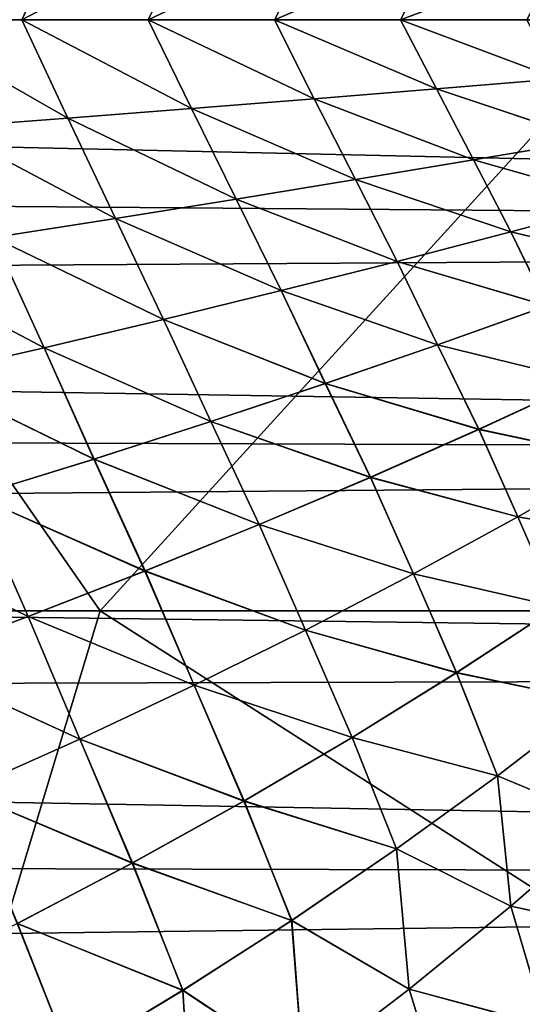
# Model space of a CAD drawing. Header units: metres. Extents: x -24 to 127, y -24 to 24.
# Tile 125 of 151: x 72.36 to 75.44, y -6.03 to 0. Entities that reach past the tile are written whole.
import ezdxf

# ---------------------------------------------------------------- set-up
doc = ezdxf.new("R2010")
doc.units = ezdxf.units.M
doc.layers.add('solid_12_381_051_XXX', color=7, linetype='CONTINUOUS')

msp = doc.modelspace()

# ---------------------------------------------------------------- linework, layer by layer
at = {"layer": 'solid_12_381_051_XXX'}
for points in [[(66.061768, 3.619801, 116.492737), (70.342453, 0.000006, 116.504791), (72.857903, 3.619752, 116.442497)], [(72.857903, 3.619752, 116.442497), (70.342453, 0.000006, 116.504791), (76.156235, 0.000004, 116.456299)], [(72.857903, 3.619752, 116.442497), (76.156235, 0.000004, 116.456299), (79.639114, 3.619683, 116.377213)], [(97.534081, 1.384655, 96.429512), (97.463043, 0, 96.391296), (37.474953, 0.863535, 96.405891)], [(97.463043, 0, 96.391296), (37.499977, -0.000001, 96.391296), (37.474953, 0.863535, 96.405891)], [(71.899681, 0.661081, 145.468369), (71.605438, 0.000001, 145.481583), (72.660164, 0.602791, 145.435333)], [(71.899689, 0.66108, 141.703949), (72.660172, 0.60279, 141.736984), (71.605438, 0.000001, 141.690735)], [(72.660164, 0.602791, 145.435333), (71.605438, 0.000001, 145.481583), (72.378563, 0.000001, 145.44812)], [(72.660172, 0.60279, 141.736984), (72.378563, 0.000001, 141.724197), (71.605438, 0.000001, 141.690735)], [(72.660164, 0.602791, 145.435333), (72.378563, 0.000001, 145.44812), (73.416718, 0.543611, 145.401871)], [(72.660172, 0.60279, 141.736984), (73.416725, 0.54361, 141.770447), (72.378563, 0.000001, 141.724197)], [(73.416718, 0.543611, 145.401871), (72.378563, 0.000001, 145.44812), (73.151657, 0.000001, 145.414063)], [(73.416725, 0.54361, 141.770447), (73.151657, 0.000001, 141.758255), (72.378563, 0.000001, 141.724197)], [(73.416718, 0.543611, 145.401871), (73.151657, 0.000001, 145.414063), (74.169197, 0.483776, 145.368027)], [(73.416725, 0.54361, 141.770447), (74.169205, 0.483775, 141.804291), (73.151657, 0.000001, 141.758255)], [(74.169197, 0.483776, 145.368027), (73.151657, 0.000001, 145.414063), (73.924728, 0.000001, 145.37941)], [(74.169205, 0.483775, 141.804291), (73.924728, 0.000001, 141.792908), (73.151657, 0.000001, 141.758255)], [(74.169197, 0.483776, 145.368027), (73.924728, 0.000001, 145.37941), (74.917572, 0.423468, 145.333801)], [(74.169205, 0.483775, 141.804291), (74.91758, 0.423467, 141.838516), (73.924728, 0.000001, 141.792908)], [(74.917572, 0.423468, 145.333801), (73.924728, 0.000001, 145.37941), (74.697777, 0.000001, 145.344147)], [(74.91758, 0.423467, 141.838516), (74.697777, 0.000001, 141.828171), (73.924728, 0.000001, 141.792908)], [(74.917572, 0.423468, 145.333801), (74.697777, 0.000001, 145.344147), (75.661949, 0.362782, 145.299179)], [(74.91758, 0.423467, 141.838516), (75.661957, 0.362781, 141.873138), (74.697777, 0.000001, 141.828171)], [(75.661949, 0.362782, 145.299179), (74.697777, 0.000001, 145.344147), (75.470787, 0.000001, 145.308289)], [(75.661957, 0.362781, 141.873138), (75.470787, 0.000001, 141.864029), (74.697777, 0.000001, 141.828171)], [(66.062691, -3.619802, 116.492737), (72.858719, -3.619752, 116.44249), (70.342453, 0.000006, 116.504791)], [(72.858719, -3.619752, 116.44249), (76.156235, 0.000004, 116.456299), (70.342453, 0.000006, 116.504791)], [(71.605438, 0.000001, 141.690735), (72.660217, -0.602784, 141.736984), (71.899719, -0.661074, 141.703949)], [(71.605438, 0.000001, 141.690735), (72.378563, 0.000001, 141.724197), (72.660217, -0.602784, 141.736984)], [(72.659729, -0.602822, 145.435349), (72.378563, 0.000001, 145.44812), (71.605438, 0.000001, 145.481583)], [(71.899261, -0.66111, 145.468384), (72.659729, -0.602822, 145.435349), (71.605438, 0.000001, 145.481583)], [(72.378563, 0.000001, 141.724197), (73.416779, -0.543604, 141.770447), (72.660217, -0.602784, 141.736984)], [(72.378563, 0.000001, 141.724197), (73.151657, 0.000001, 141.758255), (73.416779, -0.543604, 141.770447)], [(73.416267, -0.543645, 145.401901), (73.151657, 0.000001, 145.414063), (72.378563, 0.000001, 145.44812)], [(72.659729, -0.602822, 145.435349), (73.416267, -0.543645, 145.401901), (72.378563, 0.000001, 145.44812)], [(72.858719, -3.619752, 116.44249), (79.639832, -3.619684, 116.377205), (76.156235, 0.000004, 116.456299)], [(73.151657, 0.000001, 141.758255), (74.169273, -0.483768, 141.804291), (73.416779, -0.543604, 141.770447)], [(73.151657, 0.000001, 141.758255), (73.924728, 0.000001, 141.792908), (74.169273, -0.483768, 141.804291)], [(74.168732, -0.483812, 145.368042), (73.924728, 0.000001, 145.37941), (73.151657, 0.000001, 145.414063)], [(73.416267, -0.543645, 145.401901), (74.168732, -0.483812, 145.368042), (73.151657, 0.000001, 145.414063)], [(73.924728, 0.000001, 141.792908), (74.917648, -0.423459, 141.838531), (74.169273, -0.483768, 141.804291)], [(73.924728, 0.000001, 141.792908), (74.697777, 0.000001, 141.828171), (74.917648, -0.423459, 141.838531)], [(74.917084, -0.423506, 145.333817), (74.697777, 0.000001, 145.344147), (73.924728, 0.000001, 145.37941)], [(74.168732, -0.483812, 145.368042), (74.917084, -0.423506, 145.333817), (73.924728, 0.000001, 145.37941)], [(74.697777, 0.000001, 141.828171), (75.662041, -0.362773, 141.873138), (74.917648, -0.423459, 141.838531)], [(74.697777, 0.000001, 141.828171), (75.470787, 0.000001, 141.864029), (75.662041, -0.362773, 141.873138)], [(75.661453, -0.362821, 145.299194), (75.470787, 0.000001, 145.308289), (74.697777, 0.000001, 145.344147)], [(74.917084, -0.423506, 145.333817), (75.661453, -0.362821, 145.299194), (74.697777, 0.000001, 145.344147)], [(97.530144, -1.34535, 96.427193), (37.474953, -0.863557, 96.405891), (37.499977, -0.000001, 96.391296)], [(97.530144, -1.34535, 96.427193), (37.499977, -0.000001, 96.391296), (97.463043, 0, 96.391296)], [(75.859299, -0.737005, 145.289383), (75.661453, -0.362821, 145.299194), (74.917084, -0.423506, 145.333817)], [(74.917648, -0.423459, 141.838531), (75.662041, -0.362773, 141.873138), (75.860466, -0.736804, 141.882996)], [(75.14402, -0.858605, 145.322617), (74.917084, -0.423506, 145.333817), (74.168732, -0.483812, 145.368042)], [(74.169273, -0.483768, 141.804291), (74.917648, -0.423459, 141.838531), (75.145149, -0.858414, 141.849762)], [(75.14402, -0.858605, 145.322617), (75.859299, -0.737005, 145.289383), (74.917084, -0.423506, 145.333817)], [(74.917648, -0.423459, 141.838531), (75.860466, -0.736804, 141.882996), (75.145149, -0.858414, 141.849762)], [(74.420937, -0.979363, 145.355652), (74.168732, -0.483812, 145.368042), (73.416267, -0.543645, 145.401901)], [(73.416779, -0.543604, 141.770447), (74.169273, -0.483768, 141.804291), (74.422028, -0.979181, 141.816711)], [(74.420937, -0.979363, 145.355652), (75.14402, -0.858605, 145.322617), (74.168732, -0.483812, 145.368042)], [(74.169273, -0.483768, 141.804291), (75.145149, -0.858414, 141.849762), (74.422028, -0.979181, 141.816711)], [(72.950775, -1.21739, 145.421112), (72.659729, -0.602822, 145.435349), (71.899261, -0.66111, 145.468384)], [(71.899719, -0.661074, 141.703949), (72.660217, -0.602784, 141.736984), (72.951782, -1.217229, 141.751251)], [(73.689819, -1.09908, 145.388489), (73.416267, -0.543645, 145.401901), (72.659729, -0.602822, 145.435349)], [(72.950775, -1.21739, 145.421112), (73.689819, -1.09908, 145.388489), (72.659729, -0.602822, 145.435349)], [(72.660217, -0.602784, 141.736984), (73.416779, -0.543604, 141.770447), (73.690872, -1.098908, 141.783875)], [(72.660217, -0.602784, 141.736984), (73.690872, -1.098908, 141.783875), (72.951782, -1.217229, 141.751251)], [(73.689819, -1.09908, 145.388489), (74.420937, -0.979363, 145.355652), (73.416267, -0.543645, 145.401901)], [(73.416779, -0.543604, 141.770447), (74.422028, -0.979181, 141.816711), (73.690872, -1.098908, 141.783875)], [(72.204071, -1.33384, 145.453491), (72.950775, -1.21739, 145.421112), (71.899261, -0.66111, 145.468384)], [(71.899719, -0.661074, 141.703949), (72.951782, -1.217229, 141.751251), (72.20504, -1.33369, 141.718872)], [(76.059921, -1.117856, 145.279022), (75.859299, -0.737005, 145.289383), (75.14402, -0.858605, 145.322617)], [(75.145149, -0.858414, 141.849762), (75.860466, -0.736804, 141.882996), (76.060059, -1.117817, 141.893295)], [(97.530144, -1.34535, 96.427193), (37.399601, -1.722442, 96.449654), (37.474953, -0.863557, 96.405891)], [(75.373833, -1.299708, 145.31073), (75.14402, -0.858605, 145.322617), (74.420937, -0.979363, 145.355652)], [(74.422028, -0.979181, 141.816711), (75.145149, -0.858414, 141.849762), (75.373962, -1.299671, 141.861603)], [(75.373833, -1.299708, 145.31073), (76.059921, -1.117856, 145.279022), (75.14402, -0.858605, 145.322617)], [(75.145149, -0.858414, 141.849762), (76.060059, -1.117817, 141.893295), (75.373962, -1.299671, 141.861603)], [(74.6763, -1.480172, 145.342407), (74.420937, -0.979363, 145.355652), (73.689819, -1.09908, 145.388489)], [(73.690872, -1.098908, 141.783875), (74.422028, -0.979181, 141.816711), (74.676422, -1.480138, 141.829926)], [(74.6763, -1.480172, 145.342407), (75.373833, -1.299708, 145.31073), (74.420937, -0.979363, 145.355652)], [(74.422028, -0.979181, 141.816711), (75.373962, -1.299671, 141.861603), (74.676422, -1.480138, 141.829926)], [(73.967049, -1.658938, 145.374039), (73.689819, -1.09908, 145.388489), (72.950775, -1.21739, 145.421112)], [(72.951782, -1.217229, 141.751251), (73.690872, -1.098908, 141.783875), (73.967163, -1.658908, 141.798279)], [(73.967049, -1.658938, 145.374039), (74.6763, -1.480172, 145.342407), (73.689819, -1.09908, 145.388489)], [(73.690872, -1.098908, 141.783875), (74.676422, -1.480138, 141.829926), (73.967163, -1.658908, 141.798279)], [(76.251427, -1.510317, 145.268646), (76.059921, -1.117856, 145.279022), (75.373833, -1.299708, 145.31073)], [(75.373962, -1.299671, 141.861603), (76.060059, -1.117817, 141.893295), (76.252289, -1.509995, 141.903702)], [(73.246262, -1.835461, 145.405609), (72.950775, -1.21739, 145.421112), (72.204071, -1.33384, 145.453491)], [(72.20504, -1.33369, 141.718872), (72.951782, -1.217229, 141.751251), (73.246368, -1.835434, 141.766708)], [(73.246262, -1.835461, 145.405609), (73.967049, -1.658938, 145.374039), (72.950775, -1.21739, 145.421112)], [(72.951782, -1.217229, 141.751251), (73.967163, -1.658908, 141.798279), (73.246368, -1.835434, 141.766708)], [(75.594795, -1.751523, 145.29866), (75.373833, -1.299708, 145.31073), (74.6763, -1.480172, 145.342407)], [(74.676422, -1.480138, 141.829926), (75.373962, -1.299671, 141.861603), (75.595634, -1.751216, 141.873688)], [(75.594795, -1.751523, 145.29866), (76.251427, -1.510317, 145.268646), (75.373833, -1.299708, 145.31073)], [(75.373962, -1.299671, 141.861603), (76.252289, -1.509995, 141.903702), (75.595634, -1.751216, 141.873688)], [(97.530144, -1.34535, 96.427193), (97.732628, -2.682199, 96.533661), (37.399601, -1.722442, 96.449654)], [(72.51432, -2.00909, 145.437088), (72.204071, -1.33384, 145.453491), (71.449974, -1.447978, 145.485596)], [(71.450905, -1.447839, 141.686768), (72.20504, -1.33369, 141.718872), (72.514412, -2.009066, 141.735229)], [(72.51432, -2.00909, 145.437088), (73.246262, -1.835461, 145.405609), (72.204071, -1.33384, 145.453491)], [(72.20504, -1.33369, 141.718872), (73.246368, -1.835434, 141.766708), (72.514412, -2.009066, 141.735229)], [(71.771622, -2.179173, 145.46843), (72.51432, -2.00909, 145.437088), (71.449974, -1.447978, 145.485596)], [(71.450905, -1.447839, 141.686768), (72.514412, -2.009066, 141.735229), (71.771706, -2.179152, 141.703888)], [(74.923309, -1.99071, 145.328796), (74.6763, -1.480172, 145.342407), (73.967049, -1.658938, 145.374039)], [(73.967163, -1.658908, 141.798279), (74.676422, -1.480138, 141.829926), (74.924133, -1.99042, 141.843567)], [(74.923309, -1.99071, 145.328796), (75.594795, -1.751523, 145.29866), (74.6763, -1.480172, 145.342407)], [(74.676422, -1.480138, 141.829926), (75.595634, -1.751216, 141.873688), (74.924133, -1.99042, 141.843567)], [(74.236664, -2.227448, 145.359024), (73.967049, -1.658938, 145.374039), (73.246262, -1.835461, 145.405609)], [(73.246368, -1.835434, 141.766708), (73.967163, -1.658908, 141.798279), (74.237465, -2.227175, 141.813339)], [(74.236664, -2.227448, 145.359024), (74.923309, -1.99071, 145.328796), (73.967049, -1.658938, 145.374039)], [(73.967163, -1.658908, 141.798279), (74.924133, -1.99042, 141.843567), (74.237465, -2.227175, 141.813339)], [(97.732628, -2.682199, 96.533661), (37.292889, -2.465645, 96.511459), (37.399601, -1.722442, 96.449654)], [(75.821678, -2.211478, 145.285706), (75.594795, -1.751523, 145.29866), (74.923309, -1.99071, 145.328796)], [(74.924133, -1.99042, 141.843567), (75.595634, -1.751216, 141.873688), (75.823174, -2.210774, 141.886673)], [(73.535141, -2.461015, 145.389313), (73.246262, -1.835461, 145.405609), (72.51432, -2.00909, 145.437088)], [(72.514412, -2.009066, 141.735229), (73.246368, -1.835434, 141.766708), (73.535912, -2.460758, 141.783035)], [(73.535141, -2.461015, 145.389313), (74.236664, -2.227448, 145.359024), (73.246262, -1.835461, 145.405609)], [(73.246368, -1.835434, 141.766708), (74.237465, -2.227175, 141.813339), (73.535912, -2.460758, 141.783035)], [(72.819237, -2.690582, 145.419632), (72.51432, -2.00909, 145.437088), (71.771622, -2.179173, 145.46843)], [(71.771706, -2.179152, 141.703888), (72.514412, -2.009066, 141.735229), (72.819984, -2.690343, 141.752716)], [(72.819237, -2.690582, 145.419632), (73.535141, -2.461015, 145.389313), (72.51432, -2.00909, 145.437088)], [(72.514412, -2.009066, 141.735229), (73.535912, -2.460758, 141.783035), (72.819984, -2.690343, 141.752716)], [(75.176361, -2.508503, 145.314133), (74.923309, -1.99071, 145.328796), (74.236664, -2.227448, 145.359024)], [(74.237465, -2.227175, 141.813339), (74.924133, -1.99042, 141.843567), (75.177834, -2.507835, 141.858246)], [(75.176361, -2.508503, 145.314133), (75.821678, -2.211478, 145.285706), (74.923309, -1.99071, 145.328796)], [(74.924133, -1.99042, 141.843567), (75.823174, -2.210774, 141.886673), (75.177834, -2.507835, 141.858246)], [(72.089447, -2.915321, 145.449921), (72.819237, -2.690582, 145.419632), (71.771622, -2.179173, 145.46843)], [(71.771706, -2.179152, 141.703888), (72.819984, -2.690343, 141.752716), (72.090164, -2.915101, 141.722427)], [(74.512672, -2.802238, 145.342758), (74.236664, -2.227448, 145.359024), (73.535141, -2.461015, 145.389313)], [(73.535912, -2.460758, 141.783035), (74.237465, -2.227175, 141.813339), (74.514122, -2.801607, 141.82962)], [(74.512672, -2.802238, 145.342758), (75.176361, -2.508503, 145.314133), (74.236664, -2.227448, 145.359024)], [(74.237465, -2.227175, 141.813339), (75.177834, -2.507835, 141.858246), (74.514122, -2.801607, 141.82962)], [(76.035355, -2.690715, 145.272659), (75.821678, -2.211478, 145.285706), (75.176361, -2.508503, 145.314133)], [(75.177834, -2.507835, 141.858246), (75.823174, -2.210774, 141.886673), (76.035202, -2.690799, 141.899643)], [(97.732628, -2.682199, 96.533661), (37.147846, -3.20048, 96.595108), (37.292889, -2.465645, 96.511459)], [(73.831024, -3.091793, 145.371567), (73.535141, -2.461015, 145.389313), (72.819237, -2.690582, 145.419632)], [(72.819984, -2.690343, 141.752716), (73.535912, -2.460758, 141.783035), (73.832443, -3.0912, 141.800812)], [(73.831024, -3.091793, 145.371567), (74.512672, -2.802238, 145.342758), (73.535141, -2.461015, 145.389313)], [(73.535912, -2.460758, 141.783035), (74.514122, -2.801607, 141.82962), (73.832443, -3.0912, 141.800812)], [(75.416443, -3.044129, 145.299194), (75.176361, -2.508503, 145.314133), (74.512672, -2.802238, 145.342758)], [(74.514122, -2.801607, 141.82962), (75.177834, -2.507835, 141.858246), (75.41629, -3.044212, 141.873123)], [(75.416443, -3.044129, 145.299194), (76.035355, -2.690715, 145.272659), (75.176361, -2.508503, 145.314133)], [(75.177834, -2.507835, 141.858246), (76.035202, -2.690799, 141.899643), (75.41629, -3.044212, 141.873123)], [(97.732628, -2.682199, 96.533661), (98.070137, -3.994108, 96.712074), (37.147846, -3.20048, 96.595108)], [(73.132004, -3.376182, 145.400482), (72.819237, -2.690582, 145.419632), (72.089447, -2.915321, 145.449921)], [(72.090164, -2.915101, 141.722427), (72.819984, -2.690343, 141.752716), (73.133385, -3.375629, 141.771881)], [(73.132004, -3.376182, 145.400482), (73.831024, -3.091793, 145.371567), (72.819237, -2.690582, 145.419632)], [(72.819984, -2.690343, 141.752716), (73.832443, -3.0912, 141.800812), (73.133385, -3.375629, 141.771881)], [(75.41629, -3.044212, 141.873123), (76.035202, -2.690799, 141.899643), (76.248947, -3.187076, 141.913467)], [(76.250275, -3.186139, 145.258789), (76.035355, -2.690715, 145.272659), (75.416443, -3.044129, 145.299194)], [(74.776276, -3.393306, 145.326004), (74.512672, -2.802238, 145.342758), (73.831024, -3.091793, 145.371567)], [(73.832443, -3.0912, 141.800812), (74.514122, -2.801607, 141.82962), (74.776115, -3.393388, 141.846298)], [(74.776276, -3.393306, 145.326004), (75.416443, -3.044129, 145.299194), (74.512672, -2.802238, 145.342758)], [(74.514122, -2.801607, 141.82962), (75.41629, -3.044212, 141.873123), (74.776115, -3.393388, 141.846298)], [(72.416206, -3.654422, 145.429474), (72.089447, -2.915321, 145.449921), (71.346275, -3.134404, 145.480148)], [(71.346962, -3.134202, 141.6922), (72.090164, -2.915101, 141.722427), (72.417549, -3.653909, 141.742889)], [(72.416206, -3.654422, 145.429474), (73.132004, -3.376182, 145.400482), (72.089447, -2.915321, 145.449921)], [(72.090164, -2.915101, 141.722427), (73.133385, -3.375629, 141.771881), (72.417549, -3.653909, 141.742889)], [(74.776115, -3.393388, 141.846298), (75.41629, -3.044212, 141.873123), (75.656395, -3.595494, 141.889008)], [(75.65773, -3.5946, 145.283249), (75.416443, -3.044129, 145.299194), (74.776276, -3.393306, 145.326004)], [(75.41629, -3.044212, 141.873123), (76.248947, -3.187076, 141.913467), (75.656395, -3.595494, 141.889008)], [(75.65773, -3.5946, 145.283249), (76.250275, -3.186139, 145.258789), (75.416443, -3.044129, 145.299194)], [(71.684227, -3.925526, 145.458496), (72.416206, -3.654422, 145.429474), (71.346275, -3.134404, 145.480148)], [(71.346962, -3.134202, 141.6922), (72.417549, -3.653909, 141.742889), (71.685524, -3.925054, 141.713882)], [(74.115372, -3.7372, 145.353073), (73.831024, -3.091793, 145.371567), (73.132004, -3.376182, 145.400482)], [(73.133385, -3.375629, 141.771881), (73.832443, -3.0912, 141.800812), (74.115204, -3.73728, 141.819229)], [(74.115372, -3.7372, 145.353073), (74.776276, -3.393306, 145.326004), (73.831024, -3.091793, 145.371567)], [(73.832443, -3.0912, 141.800812), (74.776115, -3.393388, 141.846298), (74.115204, -3.73728, 141.819229)], [(98.070137, -3.994108, 96.712074), (36.897583, -4.157905, 96.738716), (37.147846, -3.20048, 96.595108)], [(73.434395, -4.074692, 145.380341), (73.132004, -3.376182, 145.400482), (72.416206, -3.654422, 145.429474)], [(72.417549, -3.653909, 141.742889), (73.133385, -3.375629, 141.771881), (73.434227, -4.07477, 141.791962)], [(73.434395, -4.074692, 145.380341), (74.115372, -3.7372, 145.353073), (73.132004, -3.376182, 145.400482)], [(73.133385, -3.375629, 141.771881), (74.115204, -3.73728, 141.819229), (73.434227, -4.07477, 141.791962)], [(74.115204, -3.73728, 141.819229), (74.776115, -3.393388, 141.846298), (75.039986, -3.998627, 141.864197)], [(75.041321, -3.997778, 145.308075), (74.776276, -3.393306, 145.326004), (74.115372, -3.7372, 145.353073)], [(74.776115, -3.393388, 141.846298), (75.656395, -3.595494, 141.889008), (75.039986, -3.998627, 141.864197)], [(75.041321, -3.997778, 145.308075), (75.65773, -3.5946, 145.283249), (74.776276, -3.393306, 145.326004)], [(75.039986, -3.998627, 141.864197), (75.656395, -3.595494, 141.889008), (75.883949, -4.175129, 141.905457)], [(75.883247, -4.17569, 145.266891), (75.65773, -3.5946, 145.283249), (75.041321, -3.997778, 145.308075)], [(71.757553, -7.255713, 116.327576), (72.858719, -3.619752, 116.44249), (66.062691, -3.619802, 116.492737)], [(72.734047, -4.404664, 145.407745), (72.416206, -3.654422, 145.429474), (71.684227, -3.925526, 145.458496)], [(71.685524, -3.925054, 141.713882), (72.417549, -3.653909, 141.742889), (72.733871, -4.404739, 141.764557)], [(71.757553, -7.255713, 116.327576), (78.536728, -7.255582, 116.268715), (72.858719, -3.619752, 116.44249)], [(72.734047, -4.404664, 145.407745), (73.434395, -4.074692, 145.380341), (72.416206, -3.654422, 145.429474)], [(72.417549, -3.653909, 141.742889), (73.434227, -4.07477, 141.791962), (72.733871, -4.404739, 141.764557)], [(78.536728, -7.255582, 116.268715), (79.639832, -3.619684, 116.377205), (72.858719, -3.619752, 116.44249)], [(73.434227, -4.07477, 141.791962), (74.115204, -3.73728, 141.819229), (74.400345, -4.395294, 141.839066)], [(74.401688, -4.394491, 145.333191), (74.115372, -3.7372, 145.353073), (73.434395, -4.074692, 145.380341)], [(74.115204, -3.73728, 141.819229), (75.039986, -3.998627, 141.864197), (74.400345, -4.395294, 141.839066)], [(74.401688, -4.394491, 145.333191), (75.041321, -3.997778, 145.308075), (74.115372, -3.7372, 145.353073)], [(72.014984, -4.725997, 145.435242), (72.734047, -4.404664, 145.407745), (71.684227, -3.925526, 145.458496)], [(71.685524, -3.925054, 141.713882), (72.733871, -4.404739, 141.764557), (72.014801, -4.726069, 141.737061)], [(98.070137, -3.994108, 96.712074), (98.54203, -5.263302, 96.955902), (36.897583, -4.157905, 96.738716)], [(74.400345, -4.395294, 141.839066), (75.039986, -3.998627, 141.864197), (75.291451, -4.629999, 141.882843)], [(75.290749, -4.630525, 145.289505), (75.041321, -3.997778, 145.308075), (74.401688, -4.394491, 145.333191)], [(75.039986, -3.998627, 141.864197), (75.883949, -4.175129, 141.905457), (75.291451, -4.629999, 141.882843)], [(75.290749, -4.630525, 145.289505), (75.883247, -4.17569, 145.266891), (75.041321, -3.997778, 145.308075)], [(72.733871, -4.404739, 141.764557), (73.434227, -4.07477, 141.791962), (73.738235, -4.784265, 141.81369)], [(73.739563, -4.78351, 145.358566), (73.434395, -4.074692, 145.380341), (72.734047, -4.404664, 145.407745)], [(73.434227, -4.07477, 141.791962), (74.400345, -4.395294, 141.839066), (73.738235, -4.784265, 141.81369)], [(73.739563, -4.78351, 145.358566), (74.401688, -4.394491, 145.333191), (73.434395, -4.074692, 145.380341)], [(98.54203, -5.263302, 96.955902), (36.576748, -5.110821, 96.922722), (36.897583, -4.157905, 96.738716)], [(75.967079, -4.91094, 145.254379), (75.883247, -4.17569, 145.266891), (75.290749, -4.630525, 145.289505)], [(75.291451, -4.629999, 141.882843), (75.883949, -4.175129, 141.905457), (75.967339, -4.910705, 141.917953)], [(73.738235, -4.784265, 141.81369), (74.400345, -4.395294, 141.839066), (74.673592, -5.077133, 141.859894)], [(74.672905, -5.077624, 145.312439), (74.401688, -4.394491, 145.333191), (73.739563, -4.78351, 145.358566)], [(74.400345, -4.395294, 141.839066), (75.291451, -4.629999, 141.882843), (74.673592, -5.077133, 141.859894)], [(74.672905, -5.077624, 145.312439), (75.290749, -4.630525, 145.289505), (74.401688, -4.394491, 145.333191)], [(72.014801, -4.726069, 141.737061), (72.733871, -4.404739, 141.764557), (73.054398, -5.164309, 141.788132)], [(73.055717, -5.163603, 145.38414), (72.734047, -4.404664, 145.407745), (72.014984, -4.725997, 145.435242)], [(72.733871, -4.404739, 141.764557), (73.738235, -4.784265, 141.81369), (73.054398, -5.164309, 141.788132)], [(73.055717, -5.163603, 145.38414), (73.739563, -4.78351, 145.358566), (72.734047, -4.404664, 145.407745)], [(75.373146, -5.428596, 145.275314), (75.290749, -4.630525, 145.289505), (74.672905, -5.077624, 145.312439)], [(74.673592, -5.077133, 141.859894), (75.291451, -4.629999, 141.882843), (75.373398, -5.428379, 141.897003)], [(75.373146, -5.428596, 145.275314), (75.967079, -4.91094, 145.254379), (75.290749, -4.630525, 145.289505)], [(75.291451, -4.629999, 141.882843), (75.967339, -4.910705, 141.917953), (75.373398, -5.428379, 141.897003)], [(72.014801, -4.726069, 141.737061), (73.054398, -5.164309, 141.788132), (72.349579, -5.534196, 141.762436)], [(72.350883, -5.533539, 145.409836), (73.055717, -5.163603, 145.38414), (72.014984, -4.725997, 145.435242)], [(73.054398, -5.164309, 141.788132), (73.738235, -4.784265, 141.81369), (74.031189, -5.515213, 141.83667)], [(74.03051, -5.515669, 145.335663), (73.739563, -4.78351, 145.358566), (73.055717, -5.163603, 145.38414)], [(73.738235, -4.784265, 141.81369), (74.673592, -5.077133, 141.859894), (74.031189, -5.515213, 141.83667)], [(74.03051, -5.515669, 145.335663), (74.672905, -5.077624, 145.312439), (73.739563, -4.78351, 145.358566)], [(76.159966, -5.598926, 145.235947), (75.967079, -4.91094, 145.254379), (75.373146, -5.428596, 145.275314)], [(75.373398, -5.428379, 141.897003), (75.967339, -4.910705, 141.917953), (76.16069, -5.59817, 141.936401)], [(98.54203, -5.263302, 96.955902), (36.185432, -6.052797, 97.147064), (36.576748, -5.110821, 96.922722)], [(74.750603, -5.936187, 145.2966), (74.672905, -5.077624, 145.312439), (74.03051, -5.515669, 145.335663)], [(74.031189, -5.515213, 141.83667), (74.673592, -5.077133, 141.859894), (74.750847, -5.935988, 141.875732)], [(74.750603, -5.936187, 145.2966), (75.373146, -5.428596, 145.275314), (74.672905, -5.077624, 145.312439)], [(74.673592, -5.077133, 141.859894), (75.373398, -5.428379, 141.897003), (74.750847, -5.935988, 141.875732)], [(72.349579, -5.534196, 141.762436), (73.054398, -5.164309, 141.788132), (73.365044, -5.942924, 141.813232)], [(73.36438, -5.943344, 145.359116), (73.055717, -5.163603, 145.38414), (72.350883, -5.533539, 145.409836)], [(73.054398, -5.164309, 141.788132), (74.031189, -5.515213, 141.83667), (73.365044, -5.942924, 141.813232)], [(73.36438, -5.943344, 145.359116), (74.03051, -5.515669, 145.335663), (73.055717, -5.163603, 145.38414)], [(98.54203, -5.263302, 96.955902), (99.145149, -6.474632, 97.264847), (36.185432, -6.052797, 97.147064)], [(75.589676, -6.162363, 145.254166), (75.373146, -5.428596, 145.275314), (74.750603, -5.936187, 145.2966)], [(74.750847, -5.935988, 141.875732), (75.373398, -5.428379, 141.897003), (75.590408, -6.161658, 141.918167)], [(75.589676, -6.162363, 145.254166), (76.159966, -5.598926, 145.235947), (75.373146, -5.428596, 145.275314)], [(75.373398, -5.428379, 141.897003), (76.16069, -5.59817, 141.936401), (75.590408, -6.161658, 141.918167)], [(71.624535, -5.892695, 141.736649), (72.349579, -5.534196, 141.762436), (72.675957, -6.358948, 141.789612)], [(72.675308, -6.359333, 145.382721), (72.350883, -5.533539, 145.409836), (71.625816, -5.892088, 145.435623)], [(72.349579, -5.534196, 141.762436), (73.365044, -5.942924, 141.813232), (72.675957, -6.358948, 141.789612)], [(72.675308, -6.359333, 145.382721), (73.36438, -5.943344, 145.359116), (72.350883, -5.533539, 145.409836)], [(74.10038, -6.432201, 145.318176), (74.03051, -5.515669, 145.335663), (73.36438, -5.943344, 145.359116)], [(73.365044, -5.942924, 141.813232), (74.031189, -5.515213, 141.83667), (74.100616, -6.432021, 141.854156)], [(74.10038, -6.432201, 145.318176), (74.750603, -5.936187, 145.2966), (74.03051, -5.515669, 145.335663)], [(74.031189, -5.515213, 141.83667), (74.750847, -5.935988, 141.875732), (74.100616, -6.432021, 141.854156)], [(71.624535, -5.892695, 141.736649), (72.675957, -6.358948, 141.789612), (71.964737, -6.761969, 141.765884)], [(71.964119, -6.762318, 145.406464), (72.675308, -6.359333, 145.382721), (71.625816, -5.892088, 145.435623)], [(73.423409, -6.915126, 145.339981), (73.36438, -5.943344, 145.359116), (72.675308, -6.359333, 145.382721)], [(72.675957, -6.358948, 141.789612), (73.365044, -5.942924, 141.813232), (73.42363, -6.914963, 141.832352)], [(73.423409, -6.915126, 145.339981), (74.10038, -6.432201, 145.318176), (73.36438, -5.943344, 145.359116)], [(73.365044, -5.942924, 141.813232), (74.100616, -6.432021, 141.854156), (73.42363, -6.914963, 141.832352)], [(74.989449, -6.714211, 145.272736), (74.750603, -5.936187, 145.2966), (74.10038, -6.432201, 145.318176)], [(74.100616, -6.432021, 141.854156), (74.750847, -5.935988, 141.875732), (74.990181, -6.713556, 141.899612)], [(74.989449, -6.714211, 145.272736), (75.589676, -6.162363, 145.254166), (74.750603, -5.936187, 145.2966)], [(74.750847, -5.935988, 141.875732), (75.590408, -6.161658, 141.918167), (74.990181, -6.713556, 141.899612)]]:
    msp.add_3dface(points, dxfattribs=at)

doc.saveas('drawing.dxf')
